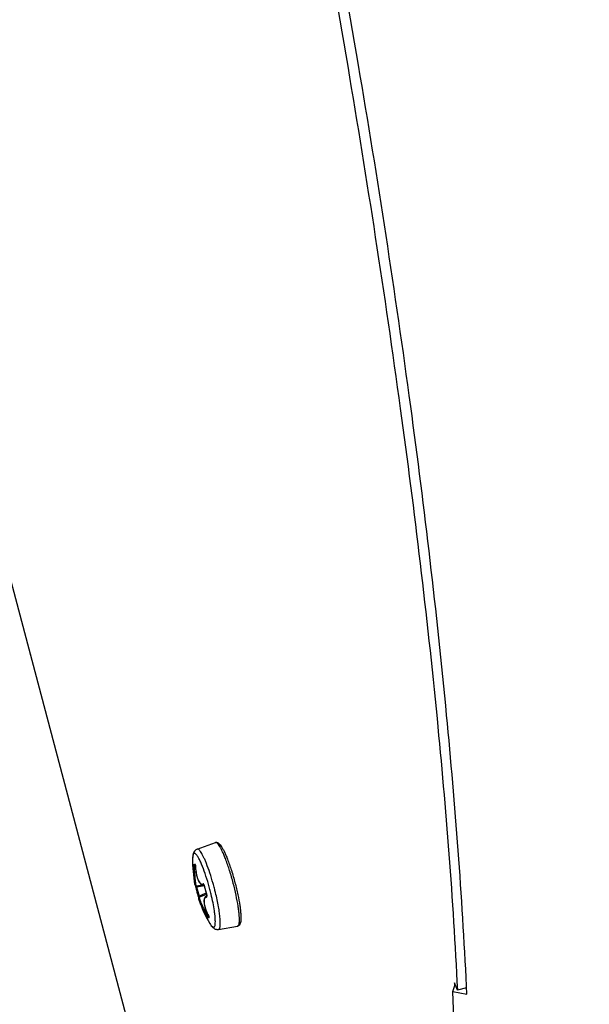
# Model space of a CAD drawing. Header units: millimetres. Extents: x 0 to 420, y 0 to 297.
# Tile 213 of 256: x 232 to 238, y 185 to 195. Entities that reach past the tile are written whole.
import ezdxf

# ---------------------------------------------------------------- set-up
doc = ezdxf.new("R2010")
doc.units = ezdxf.units.MM
doc.header["$LTSCALE"] = 23.1
doc.layers.get('0').update_dxf_attribs({"linetype": 'CONTINUOUS'})
doc.layers.add('DIM_PILOTEES', color=7, linetype='CONTINUOUS')
doc.styles.add('TEXTSTYLE_2', font='txt', dxfattribs={"width": 0.97619})
doc.dimstyles.new('DIMSTYLE_1', dxfattribs={"dimtxt": 2.5, "dimasz": 0.1875, "dimexe": 0.125, "dimexo": 0.0625, "dimgap": 1.25, "dimtad": 0, "dimtih": 1, "dimtoh": 1, "dimdsep": 46, "dimtxsty": 'TEXTSTYLE_2', "dimblk": '_FILLED', "dimblk1": '_FILLED', "dimblk2": '_FILLED', "dimcen": 0.09, "dimazin": 2, "dimtfac": 1, "dimtofl": 0, "dimtmove": 0, "dimatfit": 3, "dimldrblk": '_FILLED', "dimfxl": 1, "dimtolj": 1, "dimarcsym": 0})

# ---------------------------------------------------------------- blocks, each defined once
blk = doc.blocks.new('_FILLED')
at = {"color": 0, "linetype": 'BYBLOCK'}
blk.add_solid([(0, 0), (-1, 0.167), (-1, -0.167)], dxfattribs=at)
blk = doc.blocks.new('*D0')
at = {"layer": 'DIM_PILOTEES', "color": 2, "linetype": 'CONTINUOUS'}
for p, q in [((218.881, 254.209), (215.095, 254.209)), ((215.22, 254.209), (215.22, 191.754)), ((273.853, 254.209), (218.881, 254.209)), ((215.22, 129.447), (215.22, 186.754)), ((218.881, 129.447), (215.095, 129.447)), ((273.878, 129.447), (218.881, 129.447))]:
    blk.add_line(p, q, dxfattribs=at)
at = {"layer": 'DIM_PILOTEES', "color": 2, "linetype": 'CONTINUOUS', "xscale": 0.1875, "yscale": 0.1875, "zscale": 0.1875}
for p, rotation in [((215.22, 254.209), 90), ((215.22, 129.447), 270)]:
    blk.add_blockref('_FILLED', p, dxfattribs=dict(at, rotation=rotation))
at = {"layer": 'DIM_PILOTEES', "color": 2, "linetype": 'CONTINUOUS', "insert": (215.22, 190.504), "char_height": 2.5, "width": 10.98214, "attachment_point": 2, "line_spacing_factor": 0.9, "style": 'TEXTSTYLE_2'}
blk.add_mtext('{\\ftxt;\\W0.0001;\\H0.0001;\\~}{\\ftxt;\\W2.9285714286;\\H2.5; }{\\ftxt;\\W0.0001;\\H0.0001;\\~}', dxfattribs=at)

msp = doc.modelspace()

# ---------------------------------------------------------------- linework, layer by layer
at = {"color": 7, "linetype": 'CONTINUOUS'}
for p, q in [((235.007, 178.758), (229.238, 200.477)), ((234.063, 186.805), (234.251, 186.874)), ((234.024, 186.647), (234.04, 186.649)), ((234.045, 186.628), (234.033, 186.626)), ((234.045, 186.628), (234.033, 186.626)), ((234.036, 186.637), (234.044, 186.639)), ((234.043, 186.643), (234.043, 186.643)), ((234.043, 186.643), (234.043, 186.643)), ((234.043, 186.643), (234.043, 186.643)), ((234.043, 186.643), (234.043, 186.642)), ((234.043, 186.642), (234.043, 186.641)), ((234.043, 186.641), (234.044, 186.64)), ((234.044, 186.64), (234.044, 186.639)), ((234.045, 186.631), (234.044, 186.639)), ((234.044, 186.639), (234.044, 186.637)), ((234.044, 186.637), (234.044, 186.636)), ((234.044, 186.636), (234.044, 186.634)), ((234.044, 186.634), (234.045, 186.632)), ((234.045, 186.632), (234.045, 186.63)), ((234.045, 186.63), (234.045, 186.614)), ((234.045, 186.628), (234.045, 186.628)), ((234.109, 186.649), (234.109, 186.649)), ((234.109, 186.649), (234.109, 186.649)), ((234.045, 186.614), (234.047, 186.598)), ((234.047, 186.598), (234.048, 186.582)), ((234.048, 186.582), (234.051, 186.566)), ((234.051, 186.566), (234.053, 186.55)), ((234.053, 186.55), (234.056, 186.535)), ((234.056, 186.535), (234.06, 186.521)), ((234.06, 186.521), (234.064, 186.508)), ((234.039, 186.438), (234.04, 186.438)), ((234.04, 186.438), (234.04, 186.437)), ((234.04, 186.437), (234.04, 186.436)), ((234.04, 186.436), (234.04, 186.435)), ((234.04, 186.435), (234.04, 186.434)), ((234.04, 186.434), (234.041, 186.433)), ((234.041, 186.433), (234.041, 186.432)), ((234.041, 186.433), (234.041, 186.433)), ((234.041, 186.432), (234.041, 186.431)), ((234.041, 186.431), (234.042, 186.431)), ((234.042, 186.431), (234.042, 186.43)), ((234.042, 186.43), (234.043, 186.429)), ((234.043, 186.429), (234.044, 186.428)), ((234.044, 186.428), (234.045, 186.427)), ((234.045, 186.427), (234.046, 186.425)), ((234.045, 186.427), (234.045, 186.426)), ((234.045, 186.426), (234.045, 186.425)), ((234.045, 186.425), (234.045, 186.424)), ((234.045, 186.424), (234.046, 186.423)), ((234.046, 186.425), (234.048, 186.425)), ((234.046, 186.423), (234.046, 186.421)), ((234.046, 186.421), (234.047, 186.419)), ((234.047, 186.419), (234.047, 186.416)), ((234.048, 186.425), (234.05, 186.424)), ((234.05, 186.424), (234.052, 186.424)), ((234.052, 186.424), (234.053, 186.424)), ((234.053, 186.424), (234.121, 186.435)), ((234.054, 186.425), (234.055, 186.423)), ((234.064, 186.508), (234.068, 186.495)), ((234.068, 186.495), (234.073, 186.484)), ((234.073, 186.484), (234.078, 186.473)), ((234.078, 186.473), (234.083, 186.464)), ((234.083, 186.464), (234.089, 186.456)), ((234.089, 186.456), (234.095, 186.449)), ((234.095, 186.449), (234.102, 186.443)), ((234.102, 186.443), (234.108, 186.438)), ((234.108, 186.438), (234.116, 186.436)), ((234.116, 186.436), (234.123, 186.434)), ((234.123, 186.434), (234.129, 186.435)), ((234.129, 186.435), (234.129, 186.435)), ((234.129, 186.435), (234.133, 186.435)), ((234.131, 186.438), (234.131, 186.438)), ((234.131, 186.438), (234.131, 186.438)), ((234.131, 186.438), (234.132, 186.437)), ((234.132, 186.437), (234.132, 186.436)), ((234.132, 186.436), (234.133, 186.435)), ((234.133, 186.435), (234.133, 186.434)), ((234.133, 186.434), (234.134, 186.432)), ((234.134, 186.432), (234.135, 186.431)), ((234.135, 186.431), (234.135, 186.429)), ((234.135, 186.429), (234.136, 186.427)), ((234.136, 186.427), (234.137, 186.42)), ((234.137, 186.426), (234.136, 186.426)), ((234.137, 186.42), (234.139, 186.411)), ((234.437, 186.45), (234.436, 186.454)), ((234.047, 186.416), (234.049, 186.408)), ((234.048, 186.414), (234.058, 186.416)), ((234.049, 186.408), (234.051, 186.398)), ((234.051, 186.398), (234.053, 186.389)), ((234.053, 186.389), (234.056, 186.38)), ((234.056, 186.38), (234.058, 186.371)), ((234.058, 186.371), (234.059, 186.365)), ((234.059, 186.365), (234.061, 186.358)), ((234.061, 186.358), (234.064, 186.349)), ((234.064, 186.349), (234.066, 186.34)), ((234.066, 186.34), (234.069, 186.331)), ((234.069, 186.331), (234.071, 186.322)), ((234.071, 186.322), (234.074, 186.314)), ((234.073, 186.316), (234.083, 186.319)), ((234.083, 186.309), (234.159, 186.337)), ((234.083, 186.319), (234.084, 186.313)), ((234.139, 186.411), (234.141, 186.402)), ((234.141, 186.402), (234.144, 186.393)), ((234.144, 186.393), (234.146, 186.383)), ((234.146, 186.383), (234.148, 186.377)), ((234.148, 186.377), (234.149, 186.371)), ((234.149, 186.371), (234.152, 186.362)), ((234.152, 186.362), (234.154, 186.353)), ((234.157, 186.318), (234.152, 186.315)), ((234.154, 186.353), (234.157, 186.344)), ((234.157, 186.344), (234.16, 186.335)), ((234.157, 186.318), (234.163, 186.32)), ((234.161, 186.319), (234.157, 186.318)), ((234.16, 186.335), (234.161, 186.328)), ((234.162, 186.329), (234.161, 186.328)), ((234.161, 186.328), (234.162, 186.327)), ((234.162, 186.327), (234.162, 186.325)), ((234.162, 186.325), (234.163, 186.323)), ((234.164, 186.321), (234.163, 186.326)), ((234.163, 186.323), (234.163, 186.321)), ((234.163, 186.321), (234.163, 186.32)), ((234.163, 186.32), (234.163, 186.319)), ((234.163, 186.319), (234.163, 186.318)), ((234.163, 186.318), (234.163, 186.317)), ((234.074, 186.314), (234.074, 186.313)), ((234.074, 186.313), (234.075, 186.311)), ((234.075, 186.311), (234.075, 186.31)), ((234.075, 186.31), (234.076, 186.308)), ((234.076, 186.308), (234.076, 186.307)), ((234.076, 186.307), (234.076, 186.306)), ((234.076, 186.306), (234.077, 186.305)), ((234.077, 186.305), (234.077, 186.304)), ((234.078, 186.304), (234.077, 186.302)), ((234.077, 186.304), (234.077, 186.303)), ((234.077, 186.303), (234.077, 186.302)), ((234.077, 186.302), (234.077, 186.301)), ((234.077, 186.301), (234.077, 186.299)), ((234.077, 186.299), (234.077, 186.298)), ((234.077, 186.298), (234.077, 186.297)), ((234.077, 186.297), (234.077, 186.296)), ((234.077, 186.296), (234.077, 186.295)), ((234.077, 186.295), (234.077, 186.294)), ((234.077, 186.294), (234.077, 186.293)), ((234.077, 186.293), (234.077, 186.292)), ((234.077, 186.292), (234.078, 186.291)), ((234.08, 186.306), (234.078, 186.304)), ((234.078, 186.291), (234.078, 186.29)), ((234.078, 186.29), (234.078, 186.289)), ((234.078, 186.289), (234.079, 186.288)), ((234.079, 186.288), (234.079, 186.287)), ((234.079, 186.287), (234.079, 186.287)), ((234.081, 186.307), (234.08, 186.306)), ((234.083, 186.308), (234.081, 186.307)), ((234.083, 186.309), (234.083, 186.308)), ((234.134, 186.282), (234.133, 186.272)), ((234.133, 186.272), (234.133, 186.262)), ((234.133, 186.262), (234.134, 186.251)), ((234.135, 186.291), (234.134, 186.282)), ((234.134, 186.251), (234.135, 186.239)), ((234.138, 186.298), (234.135, 186.291)), ((234.135, 186.239), (234.138, 186.226)), ((234.142, 186.305), (234.138, 186.298)), ((234.138, 186.226), (234.141, 186.213)), ((234.146, 186.311), (234.142, 186.305)), ((234.152, 186.315), (234.146, 186.311)), ((234.141, 186.213), (234.145, 186.199)), ((234.145, 186.199), (234.149, 186.186)), ((234.149, 186.186), (234.154, 186.171)), ((234.154, 186.171), (234.16, 186.157)), ((234.16, 186.157), (234.166, 186.142)), ((234.166, 186.142), (234.173, 186.128)), ((234.177, 186.12), (234.167, 186.116)), ((234.177, 186.12), (234.167, 186.116)), ((234.173, 186.128), (234.179, 186.116)), ((234.179, 186.116), (234.179, 186.116)), ((234.179, 186.116), (234.179, 186.115)), ((234.179, 186.115), (234.18, 186.114)), ((234.18, 186.114), (234.181, 186.112)), ((234.181, 186.112), (234.182, 186.111)), ((234.182, 186.11), (234.175, 186.107)), ((234.182, 186.11), (234.175, 186.107)), ((234.183, 186.108), (234.175, 186.107)), ((234.182, 186.111), (234.182, 186.109)), ((234.182, 186.109), (234.183, 186.108)), ((234.183, 186.108), (234.184, 186.106)), ((234.184, 186.106), (234.184, 186.105)), ((234.184, 186.105), (234.184, 186.104)), ((234.184, 186.104), (234.185, 186.103)), ((234.185, 186.103), (234.185, 186.102)), ((234.185, 186.102), (234.185, 186.102)), ((234.284, 185.973), (234.481, 186.008)), ((236.71, 185.332), (236.733, 185.404)), ((236.727, 185.42), (236.728, 185.389)), ((236.756, 185.345), (236.727, 185.42)), ((236.851, 185.37), (236.756, 185.345))]:
    msp.add_line(p, q, dxfattribs=at)
at = {"color": 3, "linetype": 'CONTINUOUS'}
for p, q in [((236.727, 184.896), (236.71, 185.332)), ((236.71, 185.332), (236.854, 185.303)), ((236.851, 185.37), (236.85, 185.387)), ((236.854, 185.303), (236.851, 185.386))]:
    msp.add_line(p, q, dxfattribs=at)
at = {"color": 7, "linetype": 'CONTINUOUS'}
for centre, radius, start, end in [((235.289, 186.685), 1.274, 179.0106, 191.1606), ((233.98, 186.629), 0.0653, 8.4945, 10.5973), ((233.941, 186.624), 0.104, 1.8901, 3.4533), ((231.793, 202.19), 15.936, 278.172, 278.4542), ((234.126, 186.457), 0.0221, 279.5639, 282.476), ((234.126, 186.457), 0.0227, 282.4822, 286.1147), ((234.125, 186.458), 0.0233, 286.1066, 287.4916), ((234.093, 186.418), 0.0441, 21.2736, 22.9716), ((234.088, 186.416), 0.0498, 16.9574, 21.2323), ((234.083, 186.414), 0.055, 13.5214, 16.993), ((234.082, 186.414), 0.0555, 12.4814, 13.5375), ((235.41, 186.708), 1.305, 192.4803, 194.7018), ((231.747, 185.745), 2.531, 14.6998, 15.9997), ((231.576, 185.7), 2.755, 14.7009, 15.802), ((235.281, 186.685), 1.252, 192.4054, 194.7019), ((235.281, 186.685), 1.252, 194.7026, 196.9993), ((239.883, 171.477), 15.935, 111.0625, 111.3421), ((235.41, 186.708), 1.304, 194.7025, 196.9249), ((234.165, 186.296), 0.0239, 95.5922, 100.9294), ((234.109, 186.312), 0.0555, 14.0283, 16.922), ((231.761, 185.749), 2.516, 13.5319, 14.7054), ((231.588, 185.703), 2.743, 13.7483, 14.7041), ((235.289, 186.686), 1.274, 198.2896, 210.7565), ((234.083, 186.065), 0.109, 26.1065, 27.4958)]:
    msp.add_arc(centre, radius, start, end, dxfattribs=at)
for points, knots in [([(234.924, 198.729), (235.173, 197.46), (235.622, 195.012), (236.168, 191.487), (236.553, 188.297), (236.711, 186.284), (236.756, 185.345)], [0, 0, 0, 0, 0.286986, 0.552299, 0.791318, 1, 1, 1, 1]), ([(234.251, 186.874), (234.254, 186.875), (234.262, 186.876), (234.275, 186.874), (234.289, 186.865), (234.303, 186.849), (234.317, 186.829), (234.331, 186.804), (234.346, 186.774), (234.361, 186.74), (234.371, 186.715), (234.376, 186.702)], [0, 0, 0, 0, 0.048937, 0.094292, 0.178156, 0.267281, 0.373148, 0.499531, 0.646943, 0.814374, 1, 1, 1, 1]), ([(234.359, 186.697), (234.353, 186.711), (234.343, 186.737), (234.327, 186.774), (234.312, 186.806), (234.298, 186.831), (234.284, 186.852), (234.274, 186.864), (234.266, 186.871), (234.259, 186.874), (234.254, 186.875), (234.251, 186.874)], [0, 0, 0, 0, 0.208328, 0.396106, 0.560706, 0.699989, 0.81247, 0.897702, 0.930579, 0.957691, 1, 1, 1, 1]), ([(234.063, 186.805), (234.052, 186.801), (234.034, 186.788), (234.022, 186.761), (234.017, 186.734), (234.016, 186.716), (234.015, 186.707)], [0, 0, 0, 0, 0.298905, 0.541494, 0.762, 1, 1, 1, 1]), ([(234.109, 186.649), (234.103, 186.663), (234.091, 186.688), (234.076, 186.717), (234.065, 186.735), (234.057, 186.746), (234.05, 186.754), (234.043, 186.759), (234.037, 186.762), (234.031, 186.762), (234.026, 186.759), (234.022, 186.753), (234.019, 186.745), (234.016, 186.73), (234.016, 186.716), (234.015, 186.707)], [0, 0, 0, 0, 0.225866, 0.410654, 0.486398, 0.550651, 0.603442, 0.645271, 0.677594, 0.703906, 0.730396, 0.763151, 0.805521, 0.858902, 1, 1, 1, 1]), ([(234.159, 186.656), (234.154, 186.668), (234.145, 186.691), (234.13, 186.722), (234.117, 186.749), (234.104, 186.77), (234.093, 186.787), (234.082, 186.799), (234.072, 186.806), (234.065, 186.806), (234.063, 186.805)], [0, 0, 0, 0, 0.208894, 0.39639, 0.560231, 0.698621, 0.810403, 0.895457, 0.955898, 1, 1, 1, 1]), ([(234.024, 186.647), (234.024, 186.647), (234.024, 186.646), (234.023, 186.644), (234.023, 186.64), (234.023, 186.633), (234.023, 186.628), (234.023, 186.625)], [0, 0, 0, 0, 0.030129, 0.09229, 0.31296, 0.632736, 1, 1, 1, 1]), ([(234.023, 186.625), (234.023, 186.625), (234.025, 186.625), (234.027, 186.626), (234.03, 186.626), (234.032, 186.626), (234.033, 186.626)], [0, 0, 0, 0, 0.107259, 0.331429, 0.643289, 1, 1, 1, 1]), ([(234.039, 186.438), (234.038, 186.447), (234.035, 186.47), (234.031, 186.512), (234.027, 186.566), (234.024, 186.604), (234.023, 186.625)], [0, 0, 0, 0, 0.140769, 0.374821, 0.673478, 1, 1, 1, 1]), ([(234.024, 186.647), (234.024, 186.644), (234.027, 186.639), (234.033, 186.637), (234.035, 186.637)], [0, 0, 0, 0, 0.501217, 1, 1, 1, 1]), ([(234.035, 186.636), (234.035, 186.636), (234.034, 186.632), (234.033, 186.629), (234.033, 186.626)], [0, 0, 0, 0, 0.187761, 1, 1, 1, 1]), ([(234.053, 186.424), (234.052, 186.424), (234.052, 186.426), (234.051, 186.428), (234.051, 186.434), (234.05, 186.44), (234.049, 186.449), (234.047, 186.459), (234.046, 186.471), (234.044, 186.49), (234.042, 186.516), (234.039, 186.551), (234.036, 186.588), (234.034, 186.613), (234.033, 186.626)], [0, 0, 0, 0, 0.005407, 0.019995, 0.044065, 0.077503, 0.120037, 0.171262, 0.23065, 0.297556, 0.450847, 0.624207, 0.809901, 1, 1, 1, 1]), ([(234.036, 186.638), (234.036, 186.638), (234.035, 186.637), (234.035, 186.637), (234.035, 186.636)], [0, 0, 0, 0, 0.157523, 1, 1, 1, 1]), ([(234.044, 186.641), (234.043, 186.643), (234.043, 186.646), (234.041, 186.649), (234.04, 186.649)], [0, 0, 0, 0, 0.694423, 1, 1, 1, 1]), ([(234.045, 186.628), (234.046, 186.615), (234.047, 186.589), (234.053, 186.552), (234.061, 186.518), (234.071, 186.489), (234.082, 186.466), (234.095, 186.45), (234.11, 186.441), (234.12, 186.443), (234.124, 186.445)], [0, 0, 0, 0, 0.17952, 0.353876, 0.515713, 0.658245, 0.776362, 0.868197, 0.937959, 1, 1, 1, 1]), ([(234.18, 186.443), (234.169, 186.48), (234.147, 186.549), (234.122, 186.618), (234.109, 186.649)], [0, 0, 0, 0, 0.534618, 1, 1, 1, 1]), ([(234.227, 186.45), (234.217, 186.487), (234.196, 186.556), (234.171, 186.625), (234.159, 186.656)], [0, 0, 0, 0, 0.526684, 1, 1, 1, 1]), ([(234.436, 186.454), (234.424, 186.497), (234.401, 186.579), (234.373, 186.659), (234.359, 186.697)], [0, 0, 0, 0, 0.522071, 1, 1, 1, 1]), ([(234.376, 186.702), (234.391, 186.664), (234.419, 186.582), (234.443, 186.499), (234.454, 186.456)], [0, 0, 0, 0, 0.476368, 1, 1, 1, 1]), ([(234.055, 186.423), (234.056, 186.423), (234.057, 186.42), (234.057, 186.418), (234.058, 186.416)], [0, 0, 0, 0, 0.210745, 1, 1, 1, 1]), ([(234.124, 186.445), (234.125, 186.443), (234.127, 186.439), (234.13, 186.437), (234.132, 186.437)], [0, 0, 0, 0, 0.506227, 1, 1, 1, 1]), ([(234.134, 186.435), (234.133, 186.437), (234.132, 186.44), (234.129, 186.443), (234.126, 186.445), (234.124, 186.445)], [0, 0, 0, 0, 0.359752, 0.64917, 1, 1, 1, 1]), ([(234.487, 186.214), (234.481, 186.252), (234.466, 186.331), (234.447, 186.41), (234.437, 186.45)], [0, 0, 0, 0, 0.477912, 1, 1, 1, 1]), ([(234.454, 186.456), (234.465, 186.415), (234.484, 186.336), (234.499, 186.257), (234.505, 186.219)], [0, 0, 0, 0, 0.523696, 1, 1, 1, 1]), ([(234.16, 186.307), (234.161, 186.307), (234.163, 186.308), (234.164, 186.311), (234.164, 186.316), (234.164, 186.319), (234.164, 186.321)], [0, 0, 0, 0, 0.152178, 0.356138, 0.641689, 1, 1, 1, 1]), ([(234.16, 186.307), (234.16, 186.309), (234.16, 186.313), (234.162, 186.317), (234.163, 186.318)], [0, 0, 0, 0, 0.505189, 1, 1, 1, 1]), ([(234.194, 186.035), (234.198, 186.029), (234.204, 186.018), (234.215, 186.005), (234.224, 185.997), (234.232, 185.995), (234.238, 185.997), (234.241, 185.999), (234.243, 186.004), (234.247, 186.011), (234.25, 186.025), (234.251, 186.044), (234.251, 186.069), (234.249, 186.098), (234.246, 186.131), (234.239, 186.181), (234.227, 186.251), (234.214, 186.308), (234.207, 186.337)], [0, 0, 0, 0, 0.051945, 0.092154, 0.121106, 0.141285, 0.150341, 0.160256, 0.172006, 0.186169, 0.222775, 0.27108, 0.330983, 0.401931, 0.483085, 0.573398, 0.776474, 1, 1, 1, 1]), ([(234.284, 185.973), (234.286, 185.974), (234.29, 185.976), (234.295, 185.983), (234.298, 185.993), (234.301, 186.006), (234.302, 186.022), (234.303, 186.05), (234.3, 186.091), (234.294, 186.147), (234.284, 186.211), (234.27, 186.282), (234.259, 186.33), (234.252, 186.355)], [0, 0, 0, 0, 0.015913, 0.035732, 0.061984, 0.095643, 0.136983, 0.185955, 0.305738, 0.451874, 0.619942, 0.804619, 1, 1, 1, 1]), ([(234.157, 186.113), (234.149, 186.131), (234.132, 186.166), (234.109, 186.215), (234.092, 186.255), (234.082, 186.277), (234.079, 186.287)], [0, 0, 0, 0, 0.316803, 0.61136, 0.848534, 1, 1, 1, 1]), ([(234.167, 186.116), (234.161, 186.128), (234.15, 186.152), (234.134, 186.186), (234.119, 186.219), (234.106, 186.248), (234.097, 186.27), (234.091, 186.284), (234.088, 186.292), (234.086, 186.299), (234.084, 186.304), (234.083, 186.306), (234.083, 186.308), (234.083, 186.309)], [0, 0, 0, 0, 0.188294, 0.37336, 0.546914, 0.700835, 0.827842, 0.879367, 0.922131, 0.955714, 0.979847, 0.994442, 1, 1, 1, 1]), ([(234.084, 186.313), (234.084, 186.312), (234.085, 186.311), (234.085, 186.31), (234.084, 186.309)], [0, 0, 0, 0, 0.325401, 1, 1, 1, 1]), ([(234.16, 186.307), (234.156, 186.307), (234.146, 186.305), (234.137, 186.291), (234.133, 186.272), (234.134, 186.247), (234.139, 186.218), (234.149, 186.185), (234.162, 186.15), (234.173, 186.127), (234.179, 186.116)], [0, 0, 0, 0, 0.063052, 0.130472, 0.21921, 0.335074, 0.476816, 0.639531, 0.816425, 1, 1, 1, 1]), ([(234.505, 186.219), (234.507, 186.205), (234.51, 186.179), (234.514, 186.141), (234.516, 186.108), (234.516, 186.079), (234.514, 186.055), (234.51, 186.035), (234.502, 186.02), (234.492, 186.011), (234.485, 186.008), (234.481, 186.008)], [0, 0, 0, 0, 0.185294, 0.352491, 0.499782, 0.626174, 0.732182, 0.821529, 0.905791, 0.951015, 1, 1, 1, 1]), ([(234.481, 186.008), (234.488, 186.009), (234.494, 186.02), (234.497, 186.032), (234.499, 186.046), (234.501, 186.068), (234.5, 186.097), (234.498, 186.132), (234.493, 186.172), (234.489, 186.199), (234.487, 186.214)], [0, 0, 0, 0, 0.09928, 0.138863, 0.185168, 0.298198, 0.437992, 0.603062, 0.791271, 1, 1, 1, 1]), ([(234.157, 186.113), (234.158, 186.113), (234.159, 186.113), (234.161, 186.114), (234.164, 186.115), (234.166, 186.116), (234.167, 186.116)], [0, 0, 0, 0, 0.109409, 0.332869, 0.643731, 1, 1, 1, 1]), ([(234.157, 186.113), (234.159, 186.11), (234.161, 186.106), (234.164, 186.1), (234.166, 186.097), (234.168, 186.095), (234.169, 186.094), (234.169, 186.093), (234.17, 186.093)], [0, 0, 0, 0, 0.358309, 0.67562, 0.802294, 0.900483, 0.966574, 1, 1, 1, 1]), ([(234.167, 186.116), (234.168, 186.115), (234.169, 186.113), (234.172, 186.11), (234.173, 186.108), (234.175, 186.107), (234.175, 186.107)], [0, 0, 0, 0, 0.34757, 0.658447, 0.886225, 1, 1, 1, 1]), ([(234.184, 186.106), (234.184, 186.106), (234.183, 186.109), (234.182, 186.111), (234.181, 186.113)], [0, 0, 0, 0, 0.234356, 1, 1, 1, 1]), ([(234.17, 186.093), (234.168, 186.096), (234.168, 186.102), (234.172, 186.106), (234.175, 186.107)], [0, 0, 0, 0, 0.501011, 1, 1, 1, 1]), ([(234.185, 186.095), (234.184, 186.095), (234.179, 186.094), (234.173, 186.093), (234.17, 186.093)], [0, 0, 0, 0, 0.296329, 1, 1, 1, 1]), ([(234.185, 186.095), (234.186, 186.096), (234.186, 186.101), (234.185, 186.103), (234.184, 186.106)], [0, 0, 0, 0, 0.287279, 1, 1, 1, 1]), ([(234.194, 186.035), (234.199, 186.027), (234.208, 186.012), (234.226, 185.992), (234.251, 185.974), (234.273, 185.972), (234.284, 185.973)], [0, 0, 0, 0, 0.237731, 0.457947, 0.700506, 1, 1, 1, 1])]:
    msp.add_open_spline(points, degree=3, knots=knots, dxfattribs=at)
at = {"color": 3, "linetype": 'CONTINUOUS'}
msp.add_open_spline([(236.851, 185.386), (236.806, 186.323), (236.653, 188.329), (236.277, 191.511), (235.736, 195.027), (235.278, 197.468), (235.02, 198.733)], degree=3, knots=[0, 0, 0, 0, 0.208695, 0.447546, 0.712751, 1, 1, 1, 1], dxfattribs=at)
at = {"color": 7, "linetype": 'CONTINUOUS'}
for points in [[(234.04, 186.649), (234.04, 186.647), (234.041, 186.644), (234.043, 186.643)], [(234.185, 186.095), (234.184, 186.098), (234.184, 186.1), (234.185, 186.103)]]:
    msp.add_open_spline(points, degree=3, dxfattribs=at)

# ---------------------------------------------------------------- dimensions: what is measured, and where the dimension line sits
at = {"layer": 'DIM_PILOTEES', "color": 2, "linetype": 'CONTINUOUS'}
dim = msp.add_linear_dim(base=(215.22, 254.209), p1=(273.941, 129.447), p2=(273.915, 254.209), angle=90, text='{\\ftxt;\\W0.0001;\\H0.0001;\\~}{\\ftxt;\\W2.9285714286;\\H2.5; }{\\ftxt;\\W0.0001;\\H0.0001;\\~}', dimstyle='DIMSTYLE_1', dxfattribs=at)
dim.commit()
dim.dimension.update_dxf_attribs({"geometry": '*D0', "text_midpoint": (211.559, 188.004), "dimtype": 160})

doc.saveas('drawing.dxf')
